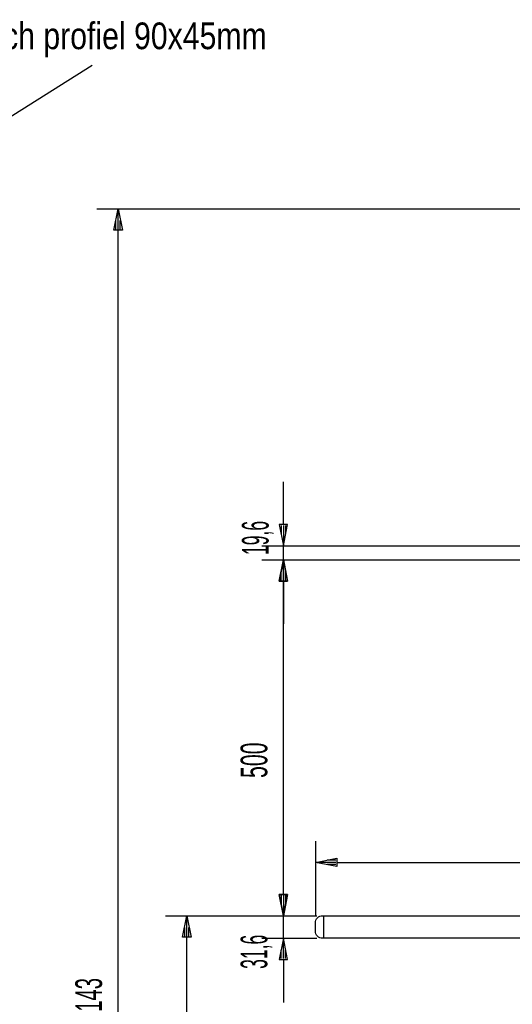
# Model space of a CAD drawing. Extents: x -10367 to -4247, y -676 to 3599.
# Tile 5 of 18: x -8665 to -7973, y 1342 to 2725. Entities that reach past the tile are written whole.
import ezdxf
from ezdxf.enums import TextEntityAlignment as Align

# ---------------------------------------------------------------- set-up
doc = ezdxf.new("R2010")
doc.units = 0
doc.header["$MEASUREMENT"] = 0
doc.layers.get('0').update_dxf_attribs({"linetype": 'CONTINUOUS'})
for name, color, linetype in [('DIM49', 4, 'CONTINUOUS'), ('LE_RED', 1, 'CONTINUOUS'), ('TXT_ALL', 7, 'CONTINUOUS'), ('TXT_DIM49', 2, 'CONTINUOUS')]:
    doc.layers.add(name, color=color, linetype=linetype)

# ---------------------------------------------------------------- blocks, each defined once
blk = doc.blocks.new('_D1', base_point=(-8237.7, 1466.6))
at = {"layer": 'DIM49', "color": 1}
for p, q in [((-8460.2, 1466.6), (-8252.7, 1466.6)), ((-8436.2, 1436.6), (-8430.2, 1466.6)), ((-8430.2, 1466.6), (-8424.2, 1436.6)), ((-8430.2, 1438.1), (-8430.2, 1465.1)), ((-8433.2, 1438.1), (-8433.2, 1450.1)), ((-8427.2, 1438.1), (-8427.2, 1450.1)), ((-8424.2, 1436.6), (-8436.2, 1436.6)), ((-8430.2, 346.6), (-8430.2, 1436.6)), ((-8430.2, 316.6), (-8436.2, 346.6)), ((-8436.2, 346.6), (-8424.2, 346.6)), ((-8424.2, 346.6), (-8430.2, 316.6)), ((-8433.2, 345.1), (-8433.2, 333.1)), ((-8430.2, 345.1), (-8430.2, 318.1)), ((-8427.2, 345.1), (-8427.2, 333.1)), ((-8460.2, 316.6), (-8041.7, 316.6))]:
    blk.add_line(p, q, dxfattribs=at)
at = {"layer": 'TXT_DIM49', "width": 0.537}
blk.add_text('1150', height=37.5, rotation=90, dxfattribs=at).set_placement((-8452.7, 853.3), align=Align.CENTER)
blk = doc.blocks.new('_D2', base_point=(-8249.7, 1456.6))
at = {"layer": 'DIM49', "color": 1}
for p, q in [((-8249.7, 1571.6), (-8249.7, 1466.6)), ((-7526.7, 1571.6), (-7526.7, 1476.6)), ((-8249.7, 1541.6), (-8219.7, 1547.6)), ((-8219.7, 1535.6), (-8249.7, 1541.6)), ((-8221.2, 1541.6), (-8248.2, 1541.6)), ((-8221.2, 1544.6), (-8233.2, 1544.6)), ((-8221.2, 1538.6), (-8233.2, 1538.6)), ((-8219.7, 1547.6), (-8219.7, 1535.6)), ((-8219.7, 1541.6), (-7556.7, 1541.6)), ((-7556.7, 1535.6), (-7556.7, 1547.6)), ((-7556.7, 1547.6), (-7526.7, 1541.6)), ((-7526.7, 1541.6), (-7556.7, 1535.6)), ((-7555.2, 1544.6), (-7543.2, 1544.6)), ((-7555.2, 1541.6), (-7528.2, 1541.6)), ((-7555.2, 1538.6), (-7543.2, 1538.6))]:
    blk.add_line(p, q, dxfattribs=at)
at = {"layer": 'TXT_DIM49', "width": 0.596}
blk.add_text('723', height=37.5, rotation=360, dxfattribs=at).set_placement((-7919.7, 1564.1), align=Align.CENTER)
blk = doc.blocks.new('_D8', base_point=(-8237.7, 1435))
at = {"layer": 'DIM49', "color": 1}
for p, q in [((-8294.7, 1496.6), (-8294.7, 1556.6)), ((-8288.7, 1496.6), (-8300.7, 1496.6)), ((-8300.7, 1496.6), (-8294.7, 1466.6)), ((-8297.7, 1495.1), (-8297.7, 1483.1)), ((-8294.7, 1466.6), (-8288.7, 1496.6)), ((-8294.7, 1495.1), (-8294.7, 1468.1)), ((-8291.7, 1495.1), (-8291.7, 1483.1)), ((-8324.7, 1466.6), (-8247.7, 1466.6)), ((-8294.7, 1435), (-8294.7, 1466.6)), ((-8324.7, 1435), (-8247.7, 1435)), ((-8294.7, 1435), (-8300.7, 1405)), ((-8288.7, 1405), (-8294.7, 1435)), ((-8294.7, 1406.5), (-8294.7, 1433.5)), ((-8297.7, 1406.5), (-8297.7, 1418.5)), ((-8291.7, 1406.5), (-8291.7, 1418.5)), ((-8300.7, 1405), (-8288.7, 1405)), ((-8294.7, 1405), (-8294.7, 1345))]:
    blk.add_line(p, q, dxfattribs=at)
at = {"layer": 'TXT_DIM49', "width": 0.491}
blk.add_text('31,6', height=37.5, rotation=90, dxfattribs=at).set_placement((-8317.2, 1416), align=Align.CENTER)
blk = doc.blocks.new('_D9', base_point=(-8237.7, 1466.6))
at = {"layer": 'DIM49', "color": 1}
for p, q in [((-8324.7, 1966.6), (-7446.7, 1966.6)), ((-8300.7, 1936.6), (-8294.7, 1966.6)), ((-8294.7, 1966.6), (-8288.7, 1936.6)), ((-8294.7, 1938.1), (-8294.7, 1965.1)), ((-8297.7, 1938.1), (-8297.7, 1950.1)), ((-8291.7, 1938.1), (-8291.7, 1950.1)), ((-8288.7, 1936.6), (-8300.7, 1936.6)), ((-8294.7, 1496.6), (-8294.7, 1936.6)), ((-8294.7, 1466.6), (-8300.7, 1496.6)), ((-8300.7, 1496.6), (-8288.7, 1496.6)), ((-8297.7, 1495.1), (-8297.7, 1483.1)), ((-8288.7, 1496.6), (-8294.7, 1466.6)), ((-8294.7, 1495.1), (-8294.7, 1468.1)), ((-8291.7, 1495.1), (-8291.7, 1483.1)), ((-8324.7, 1466.6), (-8247.7, 1466.6))]:
    blk.add_line(p, q, dxfattribs=at)
at = {"layer": 'TXT_DIM49', "width": 0.596}
blk.add_text('500', height=37.5, rotation=90, dxfattribs=at).set_placement((-8317.2, 1685.1), align=Align.CENTER)
blk = doc.blocks.new('_D10', base_point=(-7436.7, 1966.6))
at = {"layer": 'DIM49', "color": 1}
for p, q in [((-8294.7, 2016.2), (-8294.7, 2076.2)), ((-8288.7, 2016.2), (-8300.7, 2016.2)), ((-8300.7, 2016.2), (-8294.7, 1986.2)), ((-8297.7, 2014.7), (-8297.7, 2002.7)), ((-8294.7, 1986.2), (-8288.7, 2016.2)), ((-8294.7, 2014.7), (-8294.7, 1987.7)), ((-8291.7, 2014.7), (-8291.7, 2002.7)), ((-8324.7, 1986.2), (-7446.7, 1986.2)), ((-8294.7, 1966.6), (-8294.7, 1986.2)), ((-8324.7, 1966.6), (-7446.7, 1966.6)), ((-8294.7, 1966.6), (-8300.7, 1936.6)), ((-8288.7, 1936.6), (-8294.7, 1966.6)), ((-8294.7, 1938.1), (-8294.7, 1965.1)), ((-8297.7, 1938.1), (-8297.7, 1950.1)), ((-8291.7, 1938.1), (-8291.7, 1950.1)), ((-8300.7, 1936.6), (-8288.7, 1936.6)), ((-8294.7, 1936.6), (-8294.7, 1876.6))]:
    blk.add_line(p, q, dxfattribs=at)
at = {"layer": 'TXT_DIM49', "width": 0.491}
blk.add_text('19,6', height=37.5, rotation=90.0014, dxfattribs=at).set_placement((-8315.4, 1997.3), align=Align.CENTER)
blk = doc.blocks.new('_D15', base_point=(-7401.7, 316.6))
at = {"layer": 'DIM49', "color": 1}
for p, q in [((-8556.7, 2459.6), (-7416.7, 2459.6)), ((-8532.7, 2429.6), (-8526.7, 2459.6)), ((-8526.7, 2459.6), (-8520.7, 2429.6)), ((-8526.7, 2431.1), (-8526.7, 2458.1)), ((-8529.7, 2431.1), (-8529.7, 2443.1)), ((-8523.7, 2431.1), (-8523.7, 2443.1)), ((-8520.7, 2429.6), (-8532.7, 2429.6)), ((-8526.7, 346.6), (-8526.7, 2429.6))]:
    blk.add_line(p, q, dxfattribs=at)
at = {"layer": 'TXT_DIM49', "width": 0.566}
blk.add_text('2143', height=37.5, rotation=90, dxfattribs=at).set_placement((-8549.2, 1347.6), align=Align.CENTER)

msp = doc.modelspace()

# ---------------------------------------------------------------- linework, layer by layer
msp.add_line((-8237.7, 1435), (-8237.7, 1466.6))
msp.add_lwpolyline([(-7526.7, 1435), (-8239.7, 1435, -0.414214), (-8249.7, 1445), (-8249.7, 1456.6, -0.414214), (-8239.7, 1466.6), (-7526.7, 1466.6), (-7526.7, 1435)], format="xyb")
at = {"layer": 'LE_RED'}
msp.add_line((-8857.7, 2476.1), (-8563.2, 2661.2), dxfattribs=at)

# ---------------------------------------------------------------- block references
at = {"layer": 'DIM49'}
for name, p in [('_D15', (-7401.7, 316.6)), ('_D10', (-7436.7, 1966.6)), ('_D9', (-8237.7, 1466.6)), ('_D2', (-8249.7, 1456.6)), ('_D8', (-8237.7, 1435)), ('_D1', (-8237.7, 1466.6))]:
    msp.add_blockref(name, p, dxfattribs=at)

# ---------------------------------------------------------------- texts
at = {"layer": 'TXT_ALL', "color": 4, "width": 0.846}
msp.add_text('Bosch profiel 90x45mm', height=37.5, dxfattribs=at).set_placement((-8761.3, 2683.8))

doc.saveas('drawing.dxf')
